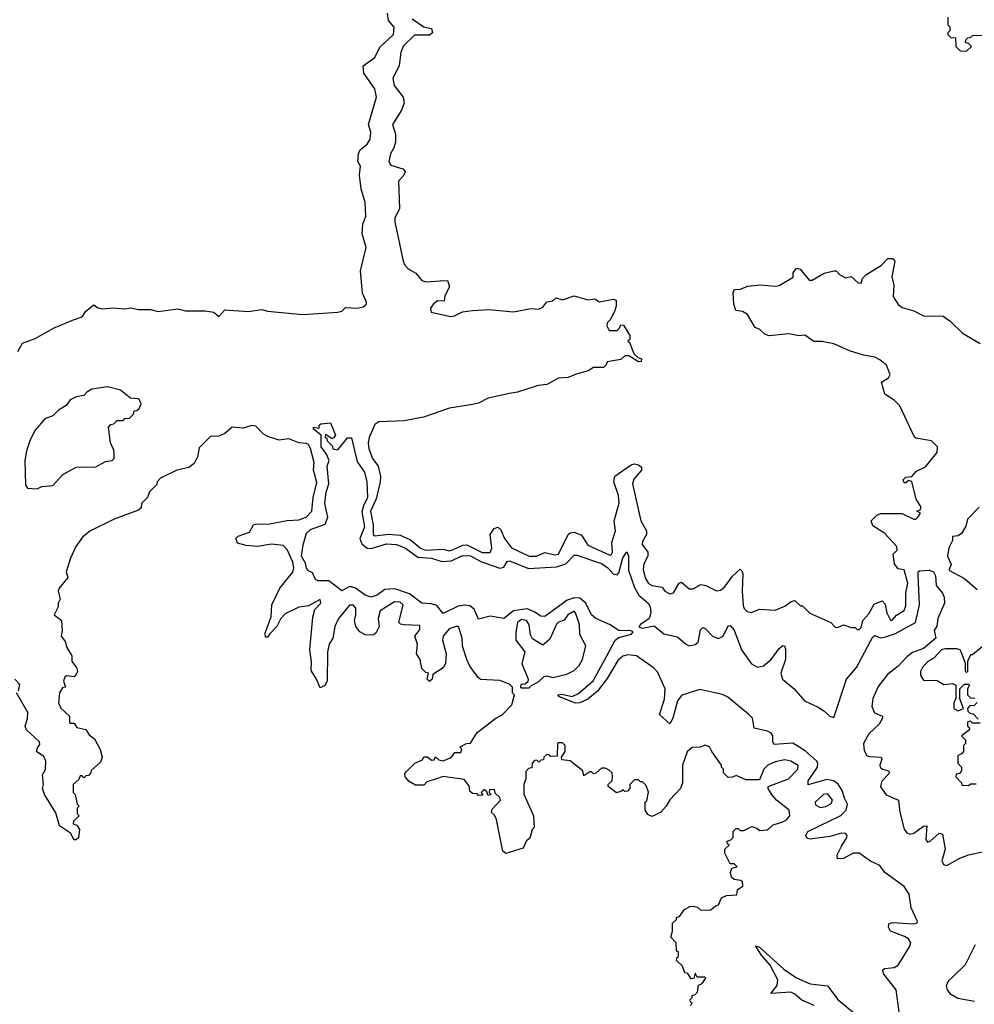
# Model space of a CAD drawing. Extents: x 2494106 to 2685573, y 758056 to 915185.
# Tile 195 of 256: x 2656166 to 2661055, y 812840 to 817882. Entities that reach past the tile are written whole.
import ezdxf

# ---------------------------------------------------------------- set-up
doc = ezdxf.new("R2010")
doc.units = 0

msp = doc.modelspace()

# ---------------------------------------------------------------- linework, layer by layer
at = {"layer": '0CON05XD'}
for points in [[(2656156.4, 816183.6), (2656180, 816225), (2656245, 816250), (2656338.3, 816301.7), (2656436.1, 816343.9), (2656485, 816360), (2656505, 816390), (2656545, 816422.5), (2656566.4, 816406.4), (2656592, 816402), (2656645, 816407.1), (2656705, 816400.8), (2656735, 816405.7), (2656775, 816398), (2656835, 816397.5), (2656875, 816388), (2656975, 816401.2), (2657015, 816391.2), (2657115, 816391.2), (2657160, 816385), (2657185, 816362.5), (2657216.1, 816396.1), (2657335, 816388), (2657405, 816398.6), (2657435, 816389.4), (2657615, 816372), (2657795, 816383.3), (2657815, 816390), (2657835, 816407.5), (2657893.9, 816403.9), (2657925, 816411.2), (2657941.2, 816425), (2657942, 816435), (2657922.1, 816482.1), (2657910.8, 816595), (2657939.6, 816715), (2657920, 816785), (2657922.3, 816835), (2657938.2, 816875), (2657935.6, 816945), (2657915.4, 817015), (2657905.7, 817085), (2657911.2, 817131.2), (2657897.5, 817155), (2657900.8, 817195), (2657910, 817215), (2657945, 817244), (2657960.5, 817269.5), (2657963.8, 817305), (2657952.3, 817345), (2657993.5, 817485), (2657985, 817527.5), (2657928.1, 817608.1), (2657925.4, 817644.6), (2657985, 817688), (2658009.7, 817740.3), (2658080.8, 817805), (2658083.3, 817843.3), (2658055, 817876.7), (2658048.8, 817915)], [(2658175.7, 817885.7), (2658235, 817845.7), (2658275, 817836.7), (2658280, 817815), (2658265, 817803.1), (2658187.3, 817802.7), (2658131.4, 817748.6), (2658117.8, 817715), (2658108.9, 817645), (2658077, 817583), (2658084.3, 817545), (2658128.9, 817485), (2658134.4, 817455.6), (2658122, 817418), (2658074.3, 817345), (2658090, 817295), (2658090.5, 817255), (2658082.3, 817225), (2658065.4, 817195), (2658056.9, 817155), (2658066.8, 817136.8), (2658127.3, 817117.3), (2658140, 817105), (2658132.5, 817085), (2658106.2, 817055), (2658110.4, 816915), (2658087.3, 816865), (2658087.2, 816847.2), (2658129.2, 816645), (2658138, 816625), (2658155, 816606.2), (2658194.4, 816584.4), (2658226.1, 816546.1), (2658245, 816540), (2658320, 816545), (2658356.1, 816546.1), (2658366.4, 816513.6), (2658343, 816467), (2658340, 816440), (2658305, 816442.5), (2658285, 816427.5), (2658270, 816405), (2658272.5, 816385), (2658371.7, 816361.7), (2658392.5, 816365), (2658433.6, 816386.4), (2658485, 816393.3), (2658568, 816398), (2658695, 816386.7), (2658785, 816402.5), (2658825, 816400), (2658845, 816410), (2658865, 816437.5), (2658897, 816443), (2658913, 816457), (2658945, 816447.5), (2659005, 816467.5), (2659075, 816447.5), (2659111.7, 816451.7), (2659135, 816437.5), (2659205, 816450), (2659220, 816445), (2659220, 816415), (2659211.7, 816388.3), (2659190, 816345), (2659175, 816330), (2659172.5, 816315), (2659185, 816290), (2659225, 816290), (2659240, 816305), (2659245, 816320), (2659258.3, 816318.3), (2659290, 816265), (2659290, 816245), (2659280, 816235), (2659288.3, 816228.3), (2659311.7, 816171.7), (2659331.7, 816151.7), (2659350, 816145), (2659348.3, 816131.7), (2659335, 816130), (2659285, 816160), (2659265, 816160), (2659245, 816142.5), (2659175, 816130), (2659170, 816115), (2659155, 816100), (2659105, 816100), (2659076.4, 816083.6), (2659015, 816067.5), (2658975, 816050), (2658925, 816046.2), (2658865.7, 816014.3), (2658821.7, 816008.3), (2658715.7, 815974.3), (2658675, 815968), (2658565, 815943.3), (2658515, 815918.8), (2658485, 815911.2), (2658367.3, 815892.7), (2658234.2, 815845.8), (2658135, 815827.1), (2658005, 815822.5), (2657985, 815808.8), (2657955, 815742), (2657950.8, 815715), (2657954.6, 815685), (2657973.3, 815635), (2658001.1, 815595), (2658012.9, 815542.9), (2658011.8, 815515), (2657991, 815429), (2657961.8, 815365), (2657975.7, 815295), (2657975.8, 815245), (2657985, 815239.5), (2658055, 815247.2), (2658115, 815242), (2658168, 815218), (2658218.2, 815175), (2658244.7, 815165.3), (2658335, 815170.4), (2658365, 815162.8), (2658382.9, 815167.1), (2658435, 815191.1), (2658455, 815193.1), (2658535, 815154.2), (2658576, 815154), (2658584.5, 815175), (2658575.8, 815245), (2658595, 815276.2), (2658615, 815283.3), (2658630.4, 815270.5), (2658649.2, 815225), (2658685, 815177.8), (2658775, 815134.5), (2658812.5, 815135), (2658855.6, 815154.4), (2658905, 815142.5), (2658925, 815144.3), (2658974.6, 815245.4), (2658985.5, 815254.4), (2659005, 815257.5), (2659042.9, 815242.9), (2659075, 815191.1), (2659185, 815141.8), (2659195, 815142.2), (2659201.1, 815155), (2659198.1, 815205), (2659216.9, 815265), (2659210, 815315), (2659235.7, 815405.7), (2659232.2, 815445), (2659209.2, 815515), (2659214, 815545), (2659297.3, 815602.7), (2659315, 815608), (2659335, 815603.3), (2659350.7, 815590.7), (2659351.2, 815575), (2659310.4, 815529.6), (2659303.6, 815505), (2659346.4, 815315), (2659375.8, 815264.2), (2659375.7, 815245), (2659355, 815210), (2659353.1, 815195), (2659382, 815155), (2659382, 815135), (2659362.5, 815095), (2659359.2, 815065), (2659370.3, 815020.3), (2659386.7, 814995), (2659405, 814984.3), (2659457, 814977), (2659470, 814955), (2659495, 814941.2), (2659515, 814947.5), (2659543.9, 814996.1), (2659555, 815002.5), (2659595, 814967.5), (2659615, 814967.5), (2659655, 814990), (2659680, 814985), (2659735, 814956.7), (2659755, 814961.2), (2659775, 814976.2), (2659817, 815033), (2659855, 815067.5), (2659865, 815060), (2659868.8, 815045), (2659865.9, 814955.9), (2659871.7, 814881.7), (2659876.4, 814866.4), (2659891.7, 814851.7), (2659913, 814847), (2659955, 814863.3), (2660035, 814858.8), (2660085, 814878.8), (2660116.4, 814903.6), (2660135, 814907.5), (2660165, 814880), (2660175, 814880), (2660213, 814843), (2660320, 814795), (2660341.7, 814771.7), (2660355, 814770)], [(2660920, 817895), (2660920, 817855), (2660930, 817845), (2660930, 817825), (2660920, 817815), (2660920, 817805), (2660935, 817790), (2660958.3, 817788.3), (2660960, 817745), (2660981.7, 817721.7), (2661015, 817720)], [(2661015, 817720), (2661040, 817745), (2661025, 817760), (2661010, 817765), (2661011.7, 817778.3), (2661021.7, 817788.3), (2661035, 817790), (2661045, 817800), (2661108.3, 817801.7), (2661110, 817825), (2661100, 817855), (2661110, 817865), (2661110, 817905)], [(2660355, 814770), (2660385, 814782.5), (2660425, 814770), (2660445, 814770), (2660455, 814760), (2660465, 814760), (2660475, 814770), (2660483.9, 814806.1), (2660515, 814840), (2660541.4, 814888.6), (2660583.6, 814906.4), (2660599.2, 814889.2), (2660606.2, 814845), (2660625, 814807.5), (2660635, 814807.5), (2660657.1, 814832.9), (2660695, 814857.5), (2660705, 814880), (2660704, 814945), (2660714.2, 814995.8), (2660695.4, 815065.4), (2660665, 815070), (2660646.2, 815095), (2660640, 815145), (2660660, 815165), (2660657.5, 815185), (2660595, 815253.3), (2660535, 815290), (2660526.7, 815315), (2660555.9, 815344.1), (2660576.1, 815353.9), (2660685, 815353.3), (2660745, 815324.2), (2660755, 815324.2), (2660766, 815335), (2660780, 815355), (2660760, 815365), (2660778.3, 815371.7), (2660782.5, 815385), (2660756.4, 815426.4), (2660735, 815517.5), (2660718.3, 815521.7), (2660705, 815510), (2660695, 815510), (2660690, 815525), (2660705, 815540), (2660735, 815542.5), (2660759.3, 815570.7), (2660805, 815592.5), (2660864, 815665), (2660865.7, 815695), (2660835.4, 815725.3), (2660755, 815739.2), (2660748, 815745), (2660674.2, 815905), (2660645, 815934), (2660596.7, 815965), (2660580, 816025), (2660615, 816047.5), (2660623.3, 816065), (2660605, 816112.5), (2660570.4, 816140.5), (2660545, 816154), (2660486.7, 816163.3), (2660415, 816186.7), (2660335, 816221.2), (2660275, 816233.3), (2660233.6, 816233.6), (2660186.4, 816266.4), (2660156.4, 816263.6), (2660105, 816273.8), (2660005, 816262.5), (2659981.7, 816271.7), (2659956.1, 816296.1), (2659932.5, 816305), (2659893, 816373), (2659867, 816387), (2659833, 816393), (2659822.5, 816425), (2659820, 816485), (2659825, 816500), (2659855, 816502.5), (2659895, 816516.7), (2659956.4, 816523.6), (2660035, 816516.7), (2660055, 816520), (2660126.4, 816563.6), (2660126.7, 816585), (2660145, 816608.8), (2660162.5, 816605), (2660208.3, 816548.3), (2660225, 816547.5), (2660286.1, 816583.9), (2660335, 816596.2), (2660347.5, 816595), (2660365, 816577.5), (2660395, 816560), (2660425, 816567.5), (2660460, 816535), (2660475, 816532.5), (2660483, 816557), (2660500, 816575), (2660580, 816625), (2660611.7, 816658.3), (2660638.3, 816658.3), (2660647.5, 816645), (2660633.3, 816565), (2660643, 816523), (2660640, 816465), (2660664.2, 816424.2), (2660685, 816408.8), (2660745, 816390.8), (2660795, 816365.7), (2660895, 816363.3), (2660929.6, 816339.5), (2660995, 816276.7), (2661085, 816223.3)], [(2656255, 815480), (2656278.3, 815491.7), (2656335, 815497.5), (2656387, 815553), (2656455, 815590), (2656555, 815592.5), (2656605, 815620), (2656640, 815625), (2656650, 815635), (2656650, 815655), (2656647, 815677), (2656630, 815715), (2656620, 815795), (2656631.7, 815808.3), (2656648.3, 815811.7), (2656665, 815830), (2656695, 815830), (2656705, 815840), (2656728.3, 815841.7), (2656748.3, 815861.7), (2656751.7, 815878.3), (2656765, 815880), (2656778.3, 815891.7), (2656787.5, 815915), (2656780, 815935), (2656775, 815940), (2656733, 815943), (2656682.5, 815985), (2656615, 816001.2), (2656535, 815990), (2656510, 815975), (2656495, 815957.5), (2656455, 815950), (2656423.9, 815936.1), (2656403, 815907), (2656365, 815882.5), (2656336.1, 815853.9), (2656295, 815837.5), (2656245, 815780), (2656219.3, 815730.7), (2656200, 815675), (2656191.2, 815625), (2656195, 815500), (2656205, 815482.5), (2656255, 815480)], [(2658087.6, 814967.6), (2658035, 814964.4), (2657995.8, 814935), (2657965, 814924.4), (2657935, 814934.4), (2657885, 814971.5), (2657865, 814978.5), (2657851.5, 814978.5), (2657815, 814957.5), (2657749.4, 815009.4), (2657695, 815008.8), (2657680, 815015), (2657665, 815050), (2657645, 815060), (2657635, 815073.3), (2657628.9, 815098.9), (2657609.2, 815135), (2657617, 815193), (2657635, 815253.3), (2657655, 815270.8), (2657730.6, 815299.4), (2657744.4, 815335), (2657728.6, 815405), (2657735, 815462.5), (2657749.2, 815505), (2657741.2, 815595), (2657750, 815625), (2657737, 815657), (2657710, 815695), (2657710, 815755), (2657670, 815785), (2657670, 815795), (2657700, 815790), (2657700, 815805), (2657708.3, 815811.7), (2657758.3, 815818.3), (2657782.5, 815755), (2657775, 815740), (2657765, 815737.5), (2657731.7, 815758.3), (2657730, 815745), (2657738.3, 815738.3), (2657740, 815725), (2657768.3, 815698.3), (2657770, 815685), (2657795, 815680), (2657845, 815740), (2657865, 815740), (2657889.3, 815640.7), (2657896.2, 815616.2), (2657931.2, 815565), (2657943.8, 815515), (2657947.3, 815435), (2657926.7, 815393.3), (2657918.7, 815361.3), (2657932.2, 815285), (2657908.5, 815225), (2657917.8, 815197.8), (2657945, 815176.5), (2657965, 815174.4), (2658045, 815197.5), (2658095, 815193.8), (2658141.4, 815175), (2658205, 815129.5), (2658275, 815125.3), (2658327.3, 815107.3), (2658375, 815110.4), (2658435, 815138.4), (2658475, 815137.4), (2658528.3, 815108.3), (2658625, 815072.9), (2658645, 815077.8), (2658662.9, 815107.1), (2658675, 815110.6), (2658772.3, 815072.3), (2658915, 815079.7), (2658963.6, 815096.4), (2659005, 815140), (2659019.2, 815139.2), (2659145, 815097.8), (2659177.3, 815075), (2659205, 815044.4), (2659225, 815038.6), (2659235, 815050), (2659255, 815126.2), (2659275, 815157.5), (2659284.2, 815135), (2659284, 815064), (2659313.7, 814973.7), (2659336.2, 814935), (2659384.4, 814895), (2659394.7, 814874.7), (2659397.7, 814842.4), (2659389.2, 814815), (2659345.6, 814785), (2659337.1, 814775), (2659340.6, 814770.6), (2659355.6, 814765.6), (2659415, 814778.7), (2659465, 814736.9), (2659535, 814721.4), (2659575, 814685.3), (2659595, 814675.9), (2659625, 814682.9), (2659641.2, 814695), (2659653.1, 814756.9), (2659665, 814769.2), (2659675, 814765.7), (2659714.8, 814724.8), (2659745, 814714), (2659768.5, 814725), (2659795, 814778.8), (2659805, 814780), (2659825, 814756), (2659862.5, 814655), (2659913.6, 814583.6), (2659945, 814567.2), (2659976, 814574), (2660013.8, 814605), (2660055, 814662.9), (2660075, 814678), (2660082.5, 814675), (2660087.9, 814657.9), (2660087.5, 814605), (2660063.2, 814535), (2660072.3, 814505), (2660131.5, 814455), (2660185, 814393.8), (2660255, 814361.5), (2660285, 814343.8), (2660315, 814315.5), (2660335, 814309.4), (2660400.6, 814505), (2660451.1, 814565), (2660535, 814722), (2660545, 814728.6), (2660575, 814716.9), (2660595, 814719.7), (2660650.5, 814739.5), (2660754.2, 814795.8), (2660774.6, 814885), (2660767.7, 815037.7), (2660766.7, 815055), (2660775, 815060), (2660825, 815062.9), (2660845.6, 815055), (2660856.5, 815035), (2660858.8, 814985), (2660892.9, 814945), (2660900.6, 814925), (2660902.5, 814895), (2660868.5, 814815), (2660862.9, 814777.1), (2660848.8, 814755), (2660858.6, 814715), (2660795, 814661.6), (2660739.2, 814640.8), (2660710, 814620), (2660665, 814571.1), (2660610.5, 814529.5), (2660562.6, 814467.4), (2660534.4, 814405.6), (2660530.5, 814365), (2660543.2, 814333.3), (2660585, 814316), (2660585.6, 814305), (2660568.2, 814275), (2660515, 814225.4), (2660487.1, 814175), (2660490.3, 814140.3), (2660505, 814114.6), (2660518.4, 814108.4), (2660578, 814105), (2660581.9, 814095), (2660570.5, 814065), (2660572.2, 814055), (2660584.7, 814044.7), (2660615.3, 814035.3), (2660620.6, 814025), (2660580.4, 813979.6), (2660574.4, 813954.4), (2660603.5, 813913.5), (2660645.5, 813894.5), (2660666.5, 813885), (2660673.8, 813825), (2660696.5, 813736.5), (2660708.6, 813718.6), (2660725, 813711.6), (2660745, 813715.8), (2660795, 813752.2), (2660812.5, 813755), (2660806.5, 813685), (2660815, 813671.1), (2660828.6, 813675), (2660875, 813717.1), (2660891.9, 813711.9), (2660905.4, 813635.3), (2660889.1, 813575), (2660896.6, 813556.6), (2660915, 813551.1), (2660981.4, 813588.6), (2661025.8, 813605), (2661105, 813623.3)], [(2657544.6, 815735.4), (2657495, 815728.9), (2657437.3, 815747.3), (2657412, 815762), (2657375, 815800), (2657355, 815804), (2657309.7, 815790.3), (2657254.3, 815795.7), (2657217, 815763), (2657185, 815750), (2657143, 815747), (2657085, 815690), (2657077, 815643), (2657060, 815610), (2657031.7, 815588.3), (2656970, 815575), (2656887.5, 815535), (2656870, 815515), (2656868.3, 815501.7), (2656830, 815465), (2656820, 815435), (2656790, 815405), (2656787, 815383), (2656775, 815370), (2656650, 815325), (2656525, 815263.3), (2656487.3, 815232.7), (2656453.8, 815185), (2656426.7, 815125), (2656403.3, 815055), (2656412.5, 815025), (2656368.3, 814971.7), (2656363.3, 814955), (2656372.5, 814915), (2656362.5, 814895), (2656362.5, 814875), (2656342.5, 814835), (2656380, 814805), (2656383.3, 814755), (2656377.5, 814725), (2656398.3, 814698.3), (2656406.4, 814666.4), (2656432.5, 814625), (2656433.3, 814595), (2656456.7, 814565), (2656462.5, 814545), (2656455, 814530), (2656445, 814517.5), (2656405, 814522.5), (2656397.5, 814515), (2656390, 814495), (2656400, 814465), (2656385, 814460), (2656370, 814435), (2656363.6, 814383.6), (2656377, 814357), (2656420, 814315), (2656420, 814285), (2656425, 814280), (2656445, 814280), (2656458.3, 814258.3), (2656505, 814247.5), (2656520.7, 814220.7), (2656549.3, 814199.3), (2656577.5, 814145), (2656587.5, 814105), (2656580, 814080), (2656531.7, 814038.3), (2656530, 814025), (2656518.3, 814011.7), (2656505, 814010), (2656495, 814000), (2656485, 814010), (2656475, 814010), (2656468.3, 813991.7), (2656440, 813965), (2656440, 813925), (2656450, 813915), (2656460, 813865), (2656470, 813855), (2656460, 813845), (2656460, 813815), (2656470, 813805), (2656441.7, 813778.3), (2656440, 813765), (2656458.3, 813758.3), (2656472.5, 813735), (2656467, 813693), (2656455, 813682.5), (2656445, 813682.5), (2656426.4, 813716.4), (2656370, 813755), (2656350.7, 813820.7), (2656292.5, 813915), (2656282.5, 813945), (2656287.5, 813965), (2656282.5, 814015), (2656297, 814043), (2656300, 814085), (2656289.3, 814109.3), (2656252.5, 814135), (2656256.4, 814153.6), (2656269.3, 814170.7), (2656266.7, 814185), (2656200, 814245), (2656193.3, 814265), (2656206.4, 814303.6), (2656207.5, 814335), (2656150, 814435)], [(2659600, 812835), (2659610, 812845), (2659601.7, 812851.7), (2659600, 812865), (2659610, 812875), (2659610, 812885), (2659625, 812890), (2659637, 812903), (2659641.7, 812938.3), (2659660, 812945), (2659680, 812975), (2659675, 812980), (2659635, 812980), (2659625, 813000), (2659618.3, 812971.7), (2659605, 812970), (2659588.3, 812998.3), (2659571.7, 813001.7), (2659560, 813035), (2659530, 813065), (2659531.7, 813078.3), (2659540, 813085), (2659540, 813105), (2659530, 813115), (2659527.5, 813155), (2659500, 813185), (2659510, 813215), (2659510, 813255), (2659530, 813275), (2659530, 813285), (2659545, 813290), (2659570, 813325), (2659598.3, 813341.7), (2659615, 813342.5), (2659637, 813337), (2659655, 813322.5), (2659705, 813323.3), (2659730, 813345), (2659745, 813350), (2659760, 813385), (2659785, 813397.5), (2659838.3, 813401.7), (2659841.7, 813428.3), (2659870, 813445), (2659867, 813467), (2659860, 813475), (2659825, 813480), (2659811.7, 813491.7), (2659806.7, 813515), (2659813, 813537), (2659840, 813545), (2659825, 813560), (2659805, 813560), (2659777.5, 813615), (2659777.5, 813635), (2659800, 813655), (2659791.7, 813661.7), (2659790, 813675), (2659808.3, 813681.7), (2659820, 813695), (2659820, 813725), (2659835, 813740), (2659845, 813740), (2659855, 813730), (2659875, 813730), (2659915, 813750), (2659941.7, 813741.7), (2659955, 813730), (2659995, 813733.3), (2660025, 813760), (2660075, 813774), (2660092.5, 813785), (2660110, 813805), (2660107.5, 813835), (2660042.5, 813885), (2660017.5, 813915), (2660000, 813945), (2660000, 813955), (2660103.3, 813995), (2660151.2, 814045), (2660152.5, 814062.5), (2660115, 814086), (2660085, 814092.5), (2660035, 814082), (2659997.5, 814065), (2659977.5, 814045), (2659955, 813990), (2659885, 813990), (2659835, 814012.5), (2659816.4, 814003.6), (2659795, 814002.5), (2659770, 814025), (2659770, 814045), (2659760, 814055), (2659760, 814065), (2659710, 814135), (2659699.3, 814159.3), (2659675, 814166.7), (2659653, 814157), (2659610, 814155), (2659585, 814132.5), (2659561.2, 814065), (2659560, 813975), (2659550, 813945), (2659495, 813887.5), (2659477.5, 813855), (2659450, 813825), (2659405, 813802.5), (2659383, 813813), (2659370, 813835), (2659370, 813875), (2659377, 813883), (2659386.1, 813926.1), (2659375, 813960), (2659355, 813980), (2659345, 813980), (2659335, 813990), (2659315, 813990), (2659290, 813965), (2659290, 813945), (2659278.3, 813931.7), (2659265, 813930), (2659255, 813940), (2659248.3, 813931.7), (2659222.5, 813922.5), (2659180, 813955), (2659180, 813965), (2659200, 813985), (2659202.5, 814005), (2659200, 814025), (2659185, 814040), (2659165, 814050), (2659145, 814050), (2659117, 814023), (2659105, 814020), (2659095, 814030), (2659085, 814030), (2659055, 814010), (2659050, 814035), (2658985, 814087.5), (2658941.7, 814091.7), (2658940, 814105), (2658960, 814135), (2658960, 814165), (2658945, 814180), (2658925, 814180), (2658920, 814175), (2658918.3, 814111.7), (2658885, 814110), (2658878.3, 814118.3), (2658865, 814120), (2658850, 814105), (2658848.3, 814091.7), (2658835, 814090), (2658825, 814080), (2658815, 814090), (2658801.7, 814088.3), (2658790, 814075), (2658788.3, 814051.7), (2658771.7, 814048.3), (2658758.3, 814031.7), (2658757.5, 813995), (2658747.5, 813965), (2658747, 813917), (2658796.7, 813805), (2658800, 813745), (2658790, 813735), (2658778.3, 813691.7), (2658760, 813675), (2658745, 813640), (2658655, 813612.5), (2658640, 813625), (2658607, 813787), (2658598.3, 813808.3), (2658582.5, 813822.5), (2658585, 813840), (2658627.5, 813885), (2658625, 813900), (2658601.7, 813921.7), (2658600, 813935), (2658595, 813940), (2658571.7, 813938.3), (2658570, 813925), (2658580, 813915), (2658565, 813910), (2658558.3, 813928.3), (2658545, 813940), (2658530, 813925), (2658538.3, 813911.7), (2658515, 813910), (2658508.3, 813918.3), (2658485, 813920), (2658471.7, 813931.7), (2658468.3, 813958.3), (2658441.7, 813991.7), (2658335, 814006), (2658296.1, 813993.9), (2658251.2, 813978.8), (2658235, 813962.5), (2658193, 813963), (2658160.7, 813980.7), (2658140, 814005), (2658138.3, 814021.7), (2658147, 814033), (2658190, 814075), (2658228.3, 814091.7), (2658235, 814107.5), (2658255, 814107.5), (2658275, 814090), (2658288.3, 814091.7), (2658295, 814107.5), (2658311.7, 814091.7), (2658335, 814087.5), (2658376.1, 814103.9), (2658395, 814130), (2658425, 814130), (2658430, 814145), (2658421.7, 814158.3), (2658453.6, 814176.4), (2658475, 814177.5), (2658508.3, 814231.7), (2658603.9, 814306.1), (2658636.7, 814323.3), (2658686.4, 814373.6), (2658700, 814425), (2658690, 814435), (2658690, 814465), (2658675, 814480), (2658625, 814497.5), (2658525, 814503.3), (2658513.6, 814513.6), (2658471.7, 814571.7), (2658456.1, 814606.1), (2658433.9, 814673.9), (2658432.5, 814715), (2658415, 814770), (2658406.7, 814776.7), (2658365, 814763.3), (2658334.2, 814725), (2658332, 814705), (2658350, 814635), (2658346.7, 814585), (2658335, 814562.5), (2658281.7, 814528.3), (2658277.5, 814505), (2658265, 814492.5), (2658252.5, 814505), (2658260, 814535), (2658245, 814540), (2658225, 814560), (2658216.7, 814605), (2658197.5, 814635), (2658202.5, 814685), (2658190, 814725), (2658215, 814760), (2658215, 814780), (2658135, 814783.8), (2658116.4, 814786.4), (2658107.5, 814795), (2658129.2, 814885), (2658115, 814899.2), (2658085, 814900.8), (2658012, 814855), (2658001.2, 814815), (2658007.5, 814775), (2657989.3, 814740.7), (2657975, 814730), (2657935, 814732.5), (2657908.3, 814748.3), (2657886.7, 814775), (2657880, 814805), (2657888.1, 814835), (2657887, 814867), (2657875, 814883.8), (2657855, 814883.8), (2657798, 814815), (2657779.2, 814775), (2657768.8, 814715), (2657750, 814685), (2657742, 814645), (2657740.8, 814495), (2657727.7, 814472.3), (2657705, 814460), (2657685.9, 814505.9), (2657658.8, 814548.8), (2657660, 814595), (2657651.4, 814655), (2657667, 814823), (2657677.7, 814862.3), (2657707.5, 814895), (2657705, 814912.5), (2657645, 814881.2), (2657596.1, 814873.9), (2657525, 814840), (2657503.8, 814815), (2657483.3, 814775), (2657445, 814736.2), (2657435, 814720), (2657425, 814720), (2657422.3, 814742.3), (2657453.6, 814825), (2657457.5, 814885), (2657498.8, 814971.2), (2657565, 815052.5), (2657570.4, 815075), (2657565, 815104), (2657535, 815169.2), (2657515, 815188.9), (2657455, 815196.7), (2657385, 815183.8), (2657325, 815188.8), (2657281.7, 815201.7), (2657273.3, 815225), (2657285, 815236.7), (2657342.3, 815257.7), (2657363.3, 815295), (2657371.2, 815298.8), (2657445, 815300), (2657535, 815317.8), (2657595, 815320.8), (2657632.5, 815335), (2657662.5, 815365), (2657668.9, 815435), (2657687.7, 815512.3), (2657670.8, 815575), (2657674.6, 815615), (2657655, 815686), (2657645, 815706.7), (2657635, 815712.2), (2657595, 815715.5), (2657544.6, 815735.4)], [(2661080, 815385), (2661020, 815325), (2661011.7, 815288.3), (2660989.3, 815250.7), (2660971.7, 815238.3), (2660943.3, 815235), (2660943.8, 815215), (2660925, 815177.5), (2660918, 815135), (2660937, 815093), (2660925, 815062.5), (2661005, 815020), (2661070, 814965)], [(2660675.6, 812765), (2660653.9, 812915), (2660590.9, 812995), (2660584.5, 813015), (2660595.4, 813024.5), (2660645, 813028.4), (2660665, 813040), (2660723.4, 813135), (2660729.1, 813155), (2660717.1, 813175), (2660698.2, 813188.2), (2660625.8, 813215), (2660615.5, 813235), (2660616.9, 813253.1), (2660635, 813260), (2660745, 813251.8), (2660760, 813255), (2660764.5, 813265), (2660731.7, 813335), (2660721.2, 813405), (2660695, 813442.9), (2660596.4, 813515), (2660570.6, 813550.6), (2660523.4, 813573.4), (2660465, 813614.2), (2660435, 813614.7), (2660385, 813586.2), (2660354.6, 813584.6), (2660352.3, 813605), (2660375, 813650), (2660401.8, 813695), (2660403.1, 813705), (2660394.5, 813714.5), (2660375, 813716), (2660315, 813700), (2660215, 813685.6), (2660199.7, 813689.7), (2660192.9, 813705), (2660202, 813725), (2660372.1, 813807.9), (2660399.3, 813835), (2660405.2, 813865.2), (2660389.6, 813895), (2660378.8, 813935), (2660357.3, 813967.3), (2660334.5, 813984.5), (2660299.4, 813990.6), (2660203.9, 813963.9), (2660203.9, 813985), (2660251.2, 814055), (2660252.8, 814075), (2660246.5, 814086.6), (2660189, 814139), (2660125, 814178.2), (2660030, 814170), (2660022.4, 814182.4), (2660023.3, 814215), (2660015, 814227.8), (2659995, 814239.6), (2659928, 814255), (2659918.5, 814305), (2659900.9, 814325), (2659792.8, 814412.8), (2659765.8, 814425.8), (2659725.3, 814434.7), (2659648.6, 814451.4), (2659557, 814423), (2659535.4, 814395), (2659510.5, 814305), (2659495, 814276.2), (2659442.9, 814325), (2659467.4, 814402.6), (2659472.2, 814455), (2659432.6, 814542.6), (2659410.4, 814565), (2659324.8, 814624.8), (2659279.9, 814630.1), (2659255, 814622.8), (2659229.8, 814600.2), (2659175, 814507.8), (2659125, 814443.8), (2659075, 814402), (2659035, 814384.5), (2659012.8, 814382.8), (2658930, 814415), (2658922.5, 814425), (2658942.5, 814427.5), (2658995, 814416.5), (2659028.3, 814431.7), (2659102.6, 814497.4), (2659171.1, 814621.1), (2659215, 814705.5), (2659235, 814718.8), (2659300, 814735), (2659307.6, 814747.6), (2659295, 814753.1), (2659235, 814754.5), (2659185.7, 814785.7), (2659116.4, 814815), (2659094.7, 814835), (2659064.6, 814895), (2659035, 814920.5), (2659005, 814922.2), (2658969.6, 814910.4), (2658855, 814826.4), (2658835, 814826.9), (2658800.6, 814850.6), (2658764.7, 814864.7), (2658694.3, 814855.7), (2658645, 814815.6), (2658575, 814827.7), (2658515, 814812.9), (2658493.8, 814863.8), (2658471.4, 814881.4), (2658445, 814884.7), (2658411.6, 814878.4), (2658335, 814841.2), (2658301.6, 814881.6), (2658275, 814890.8), (2658224.6, 814894.6), (2658162.1, 814942.1), (2658087.6, 814967.6)], [(2658775, 814460), (2658787, 814473), (2658825, 814493.3), (2658851.2, 814518.8), (2658865, 814522.5), (2658895.9, 814514.1), (2658968.8, 814531.2), (2659005, 814548.8), (2659031.2, 814575), (2659047.5, 814605), (2659065.9, 814675.9), (2659034, 814734), (2659033.3, 814785), (2659012.5, 814845), (2659005, 814852.5), (2658973.3, 814835), (2658953.6, 814806.4), (2658925, 814796.2), (2658915, 814786.2), (2658880.4, 814709.5), (2658845, 814680), (2658791.7, 814711.7), (2658781.7, 814731.7), (2658775, 814782.5), (2658762, 814805), (2658735, 814811.4), (2658714.5, 814795), (2658706, 814745), (2658706.7, 814705), (2658752.5, 814645), (2658737.5, 814585), (2658770, 814505), (2658768.3, 814491.7), (2658755, 814480), (2658731.7, 814478.3), (2658730, 814465), (2658735, 814460), (2658775, 814460)], [(2661095, 814670), (2661045, 814630), (2661035, 814630), (2661020, 814595), (2661020, 814545), (2661015, 814540), (2661010, 814545), (2661010, 814585), (2660987.5, 814645), (2660982.5, 814655), (2660965, 814661.2), (2660905, 814661.2), (2660887.5, 814655), (2660848, 814612), (2660817.5, 814595), (2660790, 814565), (2660780, 814545), (2660780, 814525), (2660795, 814500), (2660865, 814497.5), (2660898.3, 814478.3), (2660945, 814482.5), (2660960, 814475), (2660960, 814405), (2660950, 814385), (2660950, 814355), (2660973, 814343), (2661000, 814355), (2660980, 814405), (2660980, 814455), (2661005, 814480), (2661025, 814480), (2661030, 814475), (2661020, 814455), (2661020, 814425), (2661035, 814410), (2661058.3, 814408.3)], [(2656160, 814445), (2656167, 814477), (2656140, 814505)], [(2661070, 814385), (2661055, 814370), (2661031.7, 814368.3), (2661020, 814355), (2661021.7, 814341.7), (2661031.7, 814331.7), (2661048.3, 814328.3), (2661075, 814300)], [(2661085, 814280), (2661045, 814280), (2661035, 814290), (2661020, 814285), (2661020, 814265), (2661028.3, 814258.3), (2661030, 814245), (2660990, 814215), (2661010, 814195), (2661010, 814175), (2661000, 814165), (2661000, 814135), (2660988.3, 814121.7), (2660970, 814115), (2660970, 814075), (2660990, 814055), (2660990, 814035), (2660978.3, 814021.7), (2660961.7, 814018.3), (2660960, 814005), (2660990, 813975), (2660991.7, 813961.7), (2661025, 813960), (2661035, 813970), (2661065, 813970)], [(2660265, 813847.5), (2660295, 813854), (2660321.7, 813868.3), (2660328.8, 813885), (2660305, 813918.8), (2660283.3, 813915), (2660240, 813875), (2660241.7, 813861.7), (2660265, 813847.5)], [(2661058.6, 813145), (2661008.1, 813041.9), (2660947.5, 812982.5), (2660921.7, 812958.3), (2660911.6, 812935), (2660916.2, 812915), (2660930, 812895), (2660971.3, 812871.3), (2661055.8, 812855.8)], [(2660234.4, 812835), (2660172.4, 812862.4), (2660135, 812892.9), (2660115, 812901.8), (2660012.5, 812895), (2660045, 812936), (2660049.2, 812965), (2660010.2, 813040.2), (2659965, 813092.5), (2659935, 813140), (2659955, 813133.3), (2660079.5, 813019.5), (2660145, 812975.4), (2660215, 812945.4), (2660302.5, 812935), (2660356.7, 812865), (2660488.2, 812755)]]:
    msp.add_lwpolyline(points, dxfattribs=at)

doc.saveas('drawing.dxf')
